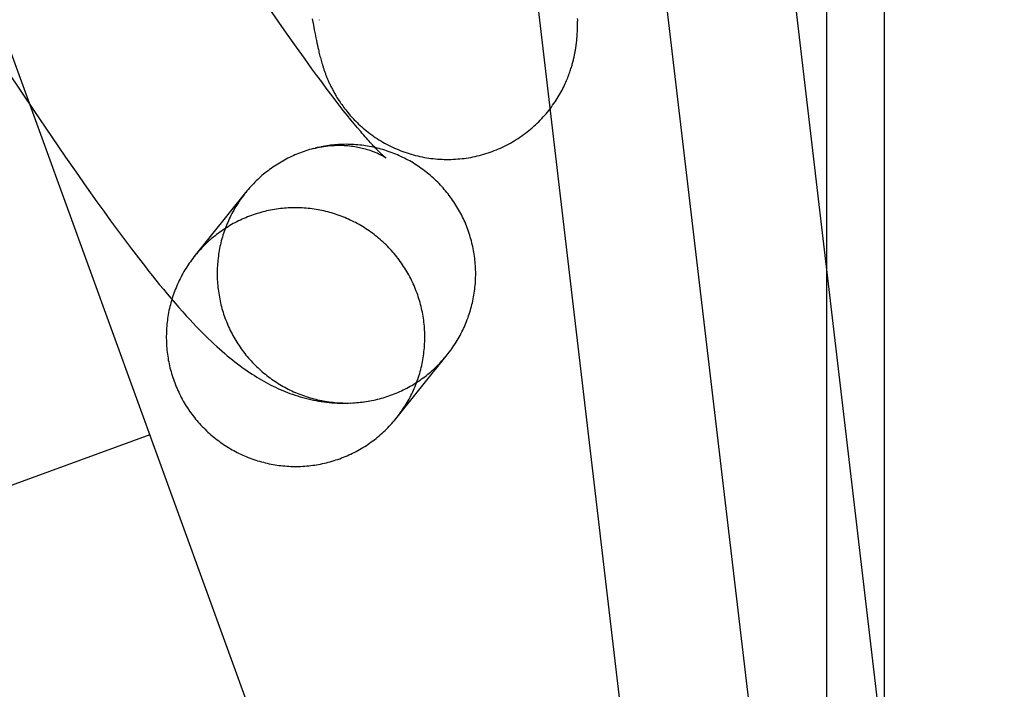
# Model space of a CAD drawing. Header units: inches. Extents: x 0 to 262, y 0 to 169.
# Tile 89 of 105: x 138.816 to 138.965, y 86.808 to 86.909. Entities that reach past the tile are written whole.
import ezdxf

# ---------------------------------------------------------------- set-up
doc = ezdxf.new("R2010")
doc.units = ezdxf.units.IN
doc.header["$LTSCALE"] = 14.384615
doc.header["$MEASUREMENT"] = 0
doc.linetypes.add('HIDDEN', pattern=[0.2, 0.1, -0.1])
doc.layers.add('DEFAULT_2', color=8, linetype='HIDDEN')

msp = doc.modelspace()

# ---------------------------------------------------------------- linework, layer by layer
at = {"layer": 'DEFAULT_2', "color": 8, "linetype": 'HIDDEN'}
for p, q in [((139.04369, 86.27623), (138.4879, 87.80323)), ((138.93813, 85.78387), (138.93813, 87.4876)), ((138.94684, 85.78387), (138.94684, 87.4876)), ((138.98178, 86.5013), (138.91942, 87.03017)), ((138.96262, 86.49904), (138.90026, 87.02791)), ((138.93727, 86.5493), (138.8866, 86.97902)), ((138.85563, 86.90862), (138.85386, 86.91118)), ((138.85691, 86.90679), (138.85563, 86.90862)), ((138.86055, 86.90928), (138.86072, 86.90833)), ((138.86163, 86.90913), (138.86163, 86.90915)), ((138.86163, 86.90913), (138.86163, 86.90912)), ((138.86163, 86.9091), (138.86163, 86.90911)), ((138.86163, 86.9091), (138.86163, 86.90909)), ((138.86163, 86.90908), (138.86163, 86.90909)), ((138.90057, 86.90906), (138.90056, 86.90932)), ((138.90056, 86.90881), (138.90057, 86.90906)), ((138.90056, 86.90856), (138.90056, 86.90881)), ((138.90056, 86.90831), (138.90056, 86.90856)), ((138.86072, 86.90833), (138.86085, 86.90764)), ((138.86085, 86.90764), (138.86098, 86.90701)), ((138.86098, 86.90701), (138.86109, 86.90643)), ((138.90053, 86.90735), (138.90054, 86.90759)), ((138.90054, 86.90783), (138.90055, 86.90807)), ((138.90054, 86.90759), (138.90054, 86.90783)), ((138.90055, 86.90807), (138.90056, 86.90831)), ((138.85816, 86.90503), (138.85691, 86.90679)), ((138.86109, 86.90643), (138.86117, 86.90604)), ((138.86117, 86.90604), (138.86125, 86.90567)), ((138.86125, 86.90567), (138.86132, 86.90532)), ((138.85936, 86.90335), (138.85816, 86.90503)), ((138.86132, 86.90532), (138.8614, 86.90499)), ((138.8614, 86.90499), (138.86147, 86.90467)), ((138.86147, 86.90467), (138.86152, 86.90447)), ((138.86152, 86.90447), (138.86156, 86.90426)), ((138.86156, 86.90426), (138.86161, 86.90406)), ((138.86161, 86.90406), (138.86166, 86.90386)), ((138.86051, 86.90176), (138.85936, 86.90335)), ((138.86166, 86.90386), (138.86171, 86.90366)), ((138.86171, 86.90366), (138.86177, 86.90345)), ((138.86177, 86.90345), (138.86182, 86.90325)), ((138.86182, 86.90325), (138.86188, 86.90304)), ((138.86188, 86.90304), (138.86194, 86.90283)), ((138.86194, 86.90283), (138.862, 86.90262)), ((138.862, 86.90262), (138.86207, 86.9024)), ((138.81475, 86.90116), (138.81856, 86.8955)), ((138.86125, 86.90074), (138.86051, 86.90176)), ((138.86197, 86.89977), (138.86125, 86.90074)), ((138.86267, 86.89883), (138.86197, 86.89977)), ((138.86335, 86.89794), (138.86267, 86.89883)), ((138.864, 86.89709), (138.86335, 86.89794)), ((138.86463, 86.89627), (138.864, 86.89709)), ((138.81856, 86.8955), (138.82124, 86.89155)), ((138.86523, 86.8955), (138.86463, 86.89627)), ((138.86581, 86.89478), (138.86523, 86.8955)), ((138.86636, 86.89409), (138.86581, 86.89478)), ((138.86689, 86.89345), (138.86636, 86.89409)), ((138.86739, 86.89285), (138.86689, 86.89345)), ((138.86786, 86.89229), (138.86739, 86.89285)), ((138.82124, 86.89155), (138.82336, 86.88846)), ((138.82336, 86.88846), (138.82494, 86.88618)), ((138.82494, 86.88618), (138.82651, 86.88394)), ((138.82651, 86.88394), (138.82807, 86.88173)), ((138.82807, 86.88173), (138.82911, 86.88029)), ((138.85049, 86.8831), (138.84272, 86.87342)), ((138.82911, 86.88029), (138.83015, 86.87886)), ((138.83015, 86.87886), (138.83119, 86.87744)), ((138.83119, 86.87744), (138.83223, 86.87603)), ((138.83223, 86.87603), (138.83328, 86.87464)), ((138.83328, 86.87464), (138.83433, 86.87327)), ((138.83433, 86.87327), (138.83539, 86.87191)), ((138.8663, 86.8514), (138.86691, 86.85145)), ((138.86896, 86.85168), (138.86904, 86.85169)), ((138.83608, 86.84663), (138.73835, 86.81106))]:
    msp.add_line(p, q, dxfattribs=at)
for points in [[(138.88313, 86.88823), (138.88344, 86.88826), (138.88377, 86.88831), (138.88411, 86.88836), (138.88444, 86.88842), (138.88477, 86.88848), (138.8851, 86.88855), (138.88543, 86.88863), (138.88575, 86.88871), (138.88608, 86.88879), (138.8864, 86.88889), (138.88673, 86.88898), (138.88705, 86.88909), (138.88736, 86.88919), (138.88768, 86.88931), (138.888, 86.88943), (138.88831, 86.88955), (138.88862, 86.88968), (138.88893, 86.88982), (138.88923, 86.88996), (138.88954, 86.8901), (138.88984, 86.89025), (138.89013, 86.89041), (138.89043, 86.89057), (138.89072, 86.89074), (138.89101, 86.89091), (138.8913, 86.89109), (138.89158, 86.89127), (138.89186, 86.89145), (138.89213, 86.89164), (138.89241, 86.89184), (138.89268, 86.89204), (138.89294, 86.89224), (138.8932, 86.89245), (138.89346, 86.89266), (138.89372, 86.89288), (138.89397, 86.8931), (138.89421, 86.89332), (138.89445, 86.89355), (138.89469, 86.89378), (138.89492, 86.89402), (138.89515, 86.89426), (138.89537, 86.8945), (138.89559, 86.89474), (138.8958, 86.89499), (138.89601, 86.89524), (138.89622, 86.89549), (138.89641, 86.89575), (138.89661, 86.896), (138.89679, 86.89626), (138.89697, 86.89651), (138.89715, 86.89677), (138.89732, 86.89703), (138.89748, 86.89729), (138.89764, 86.89754), (138.89779, 86.8978), (138.89794, 86.89805), (138.89808, 86.89831), (138.89821, 86.89855), (138.89834, 86.8988), (138.89846, 86.89904), (138.89857, 86.89928), (138.89868, 86.89952), (138.89879, 86.89975), (138.89888, 86.89997), (138.89898, 86.90019), (138.89907, 86.90041), (138.89915, 86.90062), (138.89923, 86.90083), (138.8993, 86.90104), (138.89937, 86.90123), (138.89944, 86.90143), (138.8995, 86.90161), (138.89956, 86.90179), (138.89962, 86.90197), (138.89967, 86.90214), (138.89972, 86.9023), (138.89976, 86.90247), (138.89981, 86.90263), (138.89985, 86.90278), (138.89989, 86.90293), (138.89992, 86.90308), (138.89996, 86.90323), (138.89999, 86.90337), (138.90002, 86.90351), (138.90005, 86.90365), (138.90008, 86.90378), (138.90011, 86.90392), (138.90014, 86.90405), (138.90016, 86.90418), (138.90018, 86.90431), (138.90021, 86.90443), (138.90023, 86.90456), (138.90025, 86.90469), (138.90027, 86.90481), (138.90029, 86.90494), (138.90031, 86.90506), (138.90033, 86.90518), (138.90034, 86.90531), (138.90036, 86.90543), (138.90037, 86.90555), (138.90039, 86.90568), (138.9004, 86.9058), (138.90042, 86.90592), (138.90043, 86.90604), (138.90044, 86.90616), (138.90045, 86.90628), (138.90046, 86.9064), (138.90047, 86.90652), (138.90048, 86.90664), (138.90049, 86.90676), (138.9005, 86.90688), (138.90051, 86.907), (138.90051, 86.90712), (138.90053, 86.90735)], [(138.86207, 86.9024), (138.8621, 86.9023), (138.86213, 86.90218), (138.86217, 86.90207), (138.86221, 86.90196), (138.86224, 86.90185), (138.86228, 86.90173), (138.86232, 86.90162), (138.86236, 86.9015), (138.8624, 86.90139), (138.86244, 86.90127), (138.86249, 86.90115), (138.86253, 86.90104), (138.86257, 86.90092), (138.86262, 86.9008), (138.86266, 86.90068), (138.86271, 86.90057), (138.86276, 86.90045), (138.86281, 86.90033), (138.86286, 86.90021), (138.86291, 86.90009), (138.86296, 86.89997), (138.86301, 86.89985), (138.86307, 86.89973), (138.86312, 86.8996), (138.86318, 86.89948), (138.86324, 86.89935), (138.8633, 86.89922), (138.86337, 86.89909), (138.86343, 86.89896), (138.8635, 86.89882), (138.86358, 86.89868), (138.86365, 86.89854), (138.86373, 86.8984)], [(138.86373, 86.8984), (138.86381, 86.89825), (138.86389, 86.8981), (138.86398, 86.89794), (138.86407, 86.89778), (138.86417, 86.89762), (138.86428, 86.89745), (138.86438, 86.89728), (138.86449, 86.8971), (138.86461, 86.89692), (138.86474, 86.89674), (138.86486, 86.89655), (138.865, 86.89636), (138.86514, 86.89616), (138.86528, 86.89597), (138.86543, 86.89577), (138.86559, 86.89556), (138.86576, 86.89536), (138.86593, 86.89515), (138.86611, 86.89494), (138.86629, 86.89473), (138.86648, 86.89451), (138.86668, 86.8943), (138.86689, 86.89408), (138.8671, 86.89387), (138.86731, 86.89365), (138.86754, 86.89344), (138.86777, 86.89322), (138.868, 86.89301), (138.86824, 86.8928), (138.86848, 86.8926), (138.86873, 86.8924), (138.86899, 86.8922), (138.86925, 86.892), (138.86951, 86.8918), (138.86978, 86.89161), (138.87005, 86.89143), (138.87032, 86.89125), (138.8706, 86.89107), (138.87089, 86.89089), (138.87117, 86.89073), (138.87146, 86.89056), (138.87176, 86.8904), (138.87205, 86.89025), (138.87235, 86.8901), (138.87265, 86.88995), (138.87296, 86.88981), (138.87327, 86.88968), (138.87358, 86.88955), (138.87389, 86.88942), (138.8742, 86.8893), (138.87452, 86.88919), (138.87484, 86.88908), (138.87516, 86.88898), (138.87548, 86.88888), (138.8758, 86.88879), (138.87613, 86.88871), (138.87646, 86.88863), (138.87679, 86.88855), (138.87712, 86.88848), (138.87745, 86.88842), (138.87778, 86.88836), (138.87811, 86.88831), (138.87845, 86.88826), (138.87878, 86.88822), (138.87912, 86.88819), (138.87945, 86.88816), (138.87979, 86.88814), (138.88013, 86.88812), (138.88046, 86.88811), (138.8808, 86.8881), (138.88114, 86.8881), (138.88148, 86.88811), (138.88181, 86.88812), (138.88215, 86.88814), (138.88249, 86.88817), (138.88282, 86.88819), (138.88313, 86.88823)], [(138.87168, 86.88831), (138.87167, 86.88832), (138.87166, 86.88833), (138.87164, 86.88834), (138.87162, 86.88836), (138.87159, 86.88838), (138.87155, 86.88841), (138.87151, 86.88845), (138.87147, 86.88849), (138.87141, 86.88854), (138.87135, 86.88859), (138.87128, 86.88865), (138.87121, 86.88871), (138.87113, 86.88879), (138.87104, 86.88887), (138.87095, 86.88896), (138.87085, 86.88905), (138.87075, 86.88915), (138.87063, 86.88927), (138.87051, 86.88939), (138.87038, 86.88951), (138.87025, 86.88965), (138.87011, 86.8898), (138.86996, 86.88995), (138.8698, 86.89012), (138.86964, 86.89029), (138.86947, 86.89047), (138.86929, 86.89066), (138.86911, 86.89087), (138.86892, 86.89108), (138.86872, 86.8913), (138.86852, 86.89153), (138.86831, 86.89177), (138.86809, 86.89203), (138.86786, 86.89229)], [(138.85876, 86.88911), (138.85848, 86.889), (138.85821, 86.88889), (138.85794, 86.88878), (138.85767, 86.88866), (138.8574, 86.88853), (138.85714, 86.88841), (138.85687, 86.88828), (138.85661, 86.88814), (138.85635, 86.888), (138.8561, 86.88786), (138.85584, 86.88771), (138.85559, 86.88756), (138.85534, 86.88741), (138.85509, 86.88725), (138.85484, 86.88709), (138.8546, 86.88692), (138.85436, 86.88675), (138.85412, 86.88658), (138.85389, 86.88641), (138.85365, 86.88623), (138.85342, 86.88604), (138.8532, 86.88586), (138.85297, 86.88567), (138.85275, 86.88547), (138.85253, 86.88527), (138.85232, 86.88507), (138.8521, 86.88487), (138.8519, 86.88466), (138.85169, 86.88445), (138.85149, 86.88424), (138.85129, 86.88403), (138.85109, 86.88381), (138.8509, 86.88359), (138.85071, 86.88336), (138.85052, 86.88313), (138.85049, 86.8831)], [(138.86073, 86.88974), (138.86043, 86.88966), (138.86015, 86.88958), (138.85987, 86.88949), (138.85959, 86.8894), (138.85931, 86.88931), (138.85903, 86.88921), (138.85876, 86.88911)], [(138.86073, 86.88974), (138.86104, 86.88982), (138.86136, 86.88989), (138.86186, 86.89)], [(138.86158, 86.88994), (138.86129, 86.88988), (138.861, 86.88981)], [(138.86168, 86.88996), (138.862, 86.89001), (138.86232, 86.89007), (138.86264, 86.89011), (138.86295, 86.89015), (138.86327, 86.89018), (138.86358, 86.8902), (138.86388, 86.89022), (138.86419, 86.89023), (138.86449, 86.89024), (138.86479, 86.89024), (138.86508, 86.89023), (138.86536, 86.89022), (138.86565, 86.8902), (138.86592, 86.89018), (138.86619, 86.89015), (138.86645, 86.89012), (138.86671, 86.89009), (138.86696, 86.89005), (138.8672, 86.89001), (138.86744, 86.88997), (138.86767, 86.88992), (138.86789, 86.88987), (138.8681, 86.88982), (138.86831, 86.88977), (138.86851, 86.88971), (138.8687, 86.88966), (138.86889, 86.8896), (138.86906, 86.88955), (138.86924, 86.88949), (138.8694, 86.88943), (138.86956, 86.88937), (138.86972, 86.88932), (138.86986, 86.88926), (138.87001, 86.8892), (138.87014, 86.88914), (138.87027, 86.88909), (138.87039, 86.88903), (138.87051, 86.88898), (138.87062, 86.88892), (138.87072, 86.88887), (138.87082, 86.88882), (138.87092, 86.88877), (138.87101, 86.88873), (138.87109, 86.88868), (138.87117, 86.88864), (138.87124, 86.8886), (138.8713, 86.88856), (138.87137, 86.88852), (138.87142, 86.88848), (138.87147, 86.88845), (138.87152, 86.88842), (138.87156, 86.8884), (138.87159, 86.88838), (138.87162, 86.88836), (138.87164, 86.88834), (138.87166, 86.88833), (138.87167, 86.88832), (138.87168, 86.88832)], [(138.8809, 86.85868), (138.88106, 86.85888), (138.88124, 86.85912), (138.88142, 86.85935), (138.88159, 86.85959), (138.88176, 86.85983), (138.88192, 86.86007), (138.88208, 86.86032), (138.88224, 86.86057), (138.8824, 86.86082), (138.88255, 86.86107), (138.88269, 86.86133), (138.88283, 86.86158), (138.88297, 86.86184), (138.88311, 86.86211), (138.88324, 86.86237), (138.88336, 86.86263), (138.88349, 86.8629), (138.8836, 86.86317), (138.88372, 86.86344), (138.88383, 86.86371), (138.88393, 86.86399), (138.88404, 86.86427), (138.88413, 86.86454), (138.88423, 86.86482), (138.88432, 86.8651), (138.8844, 86.86538), (138.88448, 86.86567), (138.88456, 86.86595), (138.88463, 86.86624), (138.8847, 86.86652), (138.88476, 86.86681), (138.88482, 86.8671), (138.88488, 86.86739), (138.88493, 86.86768), (138.88497, 86.86797), (138.88501, 86.86826), (138.88505, 86.86855), (138.88508, 86.86884), (138.88511, 86.86914), (138.88514, 86.86943), (138.88516, 86.86972), (138.88517, 86.87002), (138.88518, 86.87031), (138.88519, 86.8706), (138.88519, 86.8709), (138.88519, 86.87119), (138.88518, 86.87149), (138.88517, 86.87178), (138.88515, 86.87207), (138.88513, 86.87237), (138.88511, 86.87266), (138.88508, 86.87295), (138.88504, 86.87325), (138.885, 86.87354), (138.88496, 86.87383), (138.88491, 86.87412), (138.88486, 86.87441), (138.88481, 86.8747), (138.88475, 86.87499), (138.88468, 86.87527), (138.88461, 86.87556), (138.88454, 86.87585), (138.88446, 86.87613), (138.88438, 86.87641), (138.8843, 86.87669), (138.88421, 86.87697), (138.88411, 86.87725), (138.88401, 86.87753), (138.88391, 86.87781), (138.8838, 86.87808), (138.88369, 86.87835), (138.88358, 86.87863), (138.88346, 86.87889), (138.88333, 86.87916), (138.88321, 86.87943), (138.88308, 86.87969), (138.88294, 86.87995), (138.8828, 86.88021), (138.88266, 86.88047), (138.88251, 86.88072), (138.88236, 86.88098), (138.88221, 86.88123), (138.88205, 86.88148), (138.88189, 86.88172), (138.88172, 86.88197), (138.88155, 86.88221), (138.88138, 86.88244), (138.8812, 86.88268), (138.88102, 86.88291), (138.88084, 86.88314), (138.88065, 86.88337), (138.88046, 86.88359), (138.88027, 86.88382), (138.88007, 86.88404), (138.87987, 86.88425), (138.87966, 86.88446), (138.87946, 86.88467), (138.87925, 86.88488), (138.87903, 86.88508), (138.87882, 86.88528), (138.8786, 86.88548), (138.87838, 86.88567), (138.87815, 86.88586), (138.87792, 86.88605), (138.87769, 86.88623), (138.87746, 86.88641), (138.87722, 86.88659), (138.87698, 86.88676), (138.87674, 86.88693), (138.8765, 86.8871), (138.87625, 86.88726), (138.876, 86.88741), (138.87575, 86.88757), (138.8755, 86.88772), (138.87524, 86.88787), (138.87499, 86.88801), (138.87473, 86.88815), (138.87446, 86.88828), (138.8742, 86.88841), (138.87393, 86.88854), (138.87367, 86.88866), (138.8734, 86.88878), (138.87313, 86.88889), (138.87285, 86.88901), (138.87258, 86.88911), (138.8723, 86.88921), (138.87202, 86.88931), (138.87175, 86.88941), (138.87147, 86.8895), (138.87118, 86.88958), (138.8709, 86.88966), (138.87062, 86.88974), (138.87033, 86.88981), (138.87004, 86.88988), (138.86976, 86.88994), (138.86947, 86.89), (138.86918, 86.89006), (138.86889, 86.89011), (138.8686, 86.89015), (138.86831, 86.8902), (138.86802, 86.89023), (138.86772, 86.89027), (138.86743, 86.8903), (138.86714, 86.89032), (138.86684, 86.89034), (138.86655, 86.89036), (138.86626, 86.89037), (138.86596, 86.89037), (138.86567, 86.89038), (138.86537, 86.89037), (138.86508, 86.89037), (138.86478, 86.89036), (138.86449, 86.89034), (138.8642, 86.89032), (138.8639, 86.89029), (138.86361, 86.89027), (138.86332, 86.89023), (138.86303, 86.89019), (138.86273, 86.89015), (138.86244, 86.89011), (138.86215, 86.89006), (138.86186, 86.89)], [(138.85049, 86.8831), (138.85034, 86.8829), (138.85016, 86.88267), (138.84998, 86.88243), (138.84981, 86.8822), (138.84964, 86.88195), (138.84948, 86.88171), (138.84932, 86.88147), (138.84916, 86.88122), (138.849, 86.88097), (138.84885, 86.88071), (138.84871, 86.88046), (138.84857, 86.8802), (138.84843, 86.87994), (138.84829, 86.87968), (138.84816, 86.87942), (138.84804, 86.87915), (138.84791, 86.87888), (138.8478, 86.87861), (138.84768, 86.87834), (138.84757, 86.87807), (138.84747, 86.8778), (138.84736, 86.87752), (138.84727, 86.87724), (138.84717, 86.87696), (138.84708, 86.87668), (138.847, 86.8764), (138.84692, 86.87612), (138.84684, 86.87583), (138.84677, 86.87555), (138.8467, 86.87526), (138.84664, 86.87498), (138.84658, 86.87469), (138.84652, 86.8744), (138.84647, 86.87411), (138.84643, 86.87382), (138.84639, 86.87353), (138.84635, 86.87323), (138.84632, 86.87294), (138.84629, 86.87265), (138.84626, 86.87236), (138.84624, 86.87206), (138.84623, 86.87177), (138.84622, 86.87147), (138.84621, 86.87118), (138.84621, 86.87089), (138.84621, 86.87059), (138.84622, 86.8703), (138.84623, 86.87), (138.84625, 86.86971), (138.84627, 86.86942), (138.84629, 86.86912), (138.84632, 86.86883), (138.84636, 86.86854), (138.8464, 86.86825), (138.84644, 86.86796), (138.84649, 86.86766), (138.84654, 86.86738), (138.84659, 86.86709), (138.84665, 86.8668), (138.84672, 86.86651), (138.84679, 86.86622), (138.84686, 86.86594), (138.84694, 86.86566), (138.84702, 86.86537), (138.8471, 86.86509), (138.84719, 86.86481), (138.84729, 86.86453), (138.84739, 86.86425), (138.84749, 86.86398), (138.8476, 86.8637), (138.84771, 86.86343), (138.84782, 86.86316), (138.84794, 86.86289), (138.84807, 86.86262), (138.84819, 86.86236), (138.84832, 86.86209), (138.84846, 86.86183), (138.8486, 86.86157), (138.84874, 86.86132), (138.84889, 86.86106), (138.84904, 86.86081), (138.84919, 86.86056), (138.84935, 86.86031), (138.84951, 86.86006), (138.84968, 86.85982), (138.84985, 86.85958), (138.85002, 86.85934), (138.8502, 86.85911), (138.85038, 86.85887), (138.85056, 86.85864), (138.85075, 86.85841), (138.85094, 86.85819), (138.85113, 86.85797), (138.85133, 86.85775), (138.85153, 86.85753), (138.85174, 86.85732), (138.85194, 86.85711), (138.85215, 86.85691), (138.85237, 86.8567), (138.85258, 86.8565), (138.8528, 86.85631), (138.85302, 86.85611), (138.85325, 86.85592), (138.85348, 86.85574), (138.85371, 86.85555), (138.85394, 86.85537), (138.85418, 86.8552), (138.85442, 86.85502), (138.85466, 86.85486), (138.8549, 86.85469), (138.85515, 86.85453), (138.8554, 86.85437), (138.85565, 86.85422), (138.8559, 86.85407), (138.85616, 86.85392), (138.85641, 86.85378), (138.85667, 86.85364), (138.85694, 86.8535), (138.8572, 86.85337), (138.85747, 86.85325), (138.85773, 86.85312), (138.858, 86.853), (138.85827, 86.85289), (138.85855, 86.85278), (138.85882, 86.85267), (138.8591, 86.85257), (138.85937, 86.85247), (138.85965, 86.85238), (138.85993, 86.85229), (138.86022, 86.8522), (138.8605, 86.85212), (138.86078, 86.85205), (138.86107, 86.85197), (138.86136, 86.85191), (138.86164, 86.85184), (138.86193, 86.85178), (138.86222, 86.85173), (138.86251, 86.85168), (138.8628, 86.85163), (138.86309, 86.85159), (138.86338, 86.85155), (138.86368, 86.85152), (138.86397, 86.85149), (138.86426, 86.85146), (138.86456, 86.85145), (138.86485, 86.85143), (138.86514, 86.85142), (138.86544, 86.85141), (138.86573, 86.85141), (138.86603, 86.85141), (138.86632, 86.85142)], [(138.87334, 86.84926), (138.87352, 86.84949), (138.8737, 86.84973), (138.87388, 86.84998), (138.87405, 86.85022), (138.87422, 86.85047), (138.87438, 86.85072), (138.87454, 86.85097), (138.8747, 86.85123), (138.87486, 86.85148), (138.875, 86.85174), (138.87515, 86.85201), (138.87529, 86.85227), (138.87543, 86.85254), (138.87556, 86.85281), (138.87569, 86.85308), (138.87582, 86.85335), (138.87594, 86.85362), (138.87605, 86.8539), (138.87616, 86.85418), (138.87627, 86.85446), (138.87638, 86.85474), (138.87648, 86.85502), (138.87657, 86.85531), (138.87666, 86.85559), (138.87675, 86.85588), (138.87683, 86.85617), (138.8769, 86.85646), (138.87698, 86.85675), (138.87705, 86.85704), (138.87711, 86.85734), (138.87717, 86.85763), (138.87722, 86.85793), (138.87727, 86.85822), (138.87732, 86.85852), (138.87736, 86.85881), (138.87739, 86.85911), (138.87743, 86.85941), (138.87745, 86.85971), (138.87748, 86.86001), (138.87749, 86.86031), (138.87751, 86.86061), (138.87751, 86.86091), (138.87752, 86.86121), (138.87752, 86.86151), (138.87751, 86.86181), (138.8775, 86.86211), (138.87749, 86.86241), (138.87747, 86.86271), (138.87745, 86.86301), (138.87742, 86.8633), (138.87738, 86.8636), (138.87735, 86.8639), (138.8773, 86.8642), (138.87726, 86.86449), (138.87721, 86.86479), (138.87715, 86.86509), (138.87709, 86.86538), (138.87702, 86.86567), (138.87696, 86.86596), (138.87688, 86.86625), (138.8768, 86.86654), (138.87672, 86.86683), (138.87663, 86.86712), (138.87654, 86.86741), (138.87645, 86.86769), (138.87635, 86.86797), (138.87624, 86.86825), (138.87613, 86.86853), (138.87602, 86.86881), (138.8759, 86.86909), (138.87578, 86.86936), (138.87565, 86.86964), (138.87552, 86.86991), (138.87539, 86.87017), (138.87525, 86.87044), (138.87511, 86.8707), (138.87496, 86.87097), (138.87481, 86.87123), (138.87465, 86.87148), (138.8745, 86.87174), (138.87433, 86.87199), (138.87417, 86.87224), (138.874, 86.87249), (138.87382, 86.87273), (138.87365, 86.87298), (138.87346, 86.87321), (138.87328, 86.87345), (138.87309, 86.87368), (138.8729, 86.87392), (138.8727, 86.87414), (138.8725, 86.87437), (138.8723, 86.87459), (138.87209, 86.87481), (138.87188, 86.87502), (138.87167, 86.87523), (138.87146, 86.87544), (138.87124, 86.87565), (138.87101, 86.87585), (138.87079, 86.87605), (138.87056, 86.87624), (138.87033, 86.87644), (138.8701, 86.87662), (138.86986, 86.87681), (138.86962, 86.87699), (138.86938, 86.87717), (138.86913, 86.87734), (138.86888, 86.87751), (138.86863, 86.87767), (138.86838, 86.87783), (138.86812, 86.87799), (138.86787, 86.87815), (138.8676, 86.8783), (138.86734, 86.87844), (138.86708, 86.87858), (138.86681, 86.87872), (138.86654, 86.87885), (138.86627, 86.87898), (138.866, 86.87911), (138.86572, 86.87923), (138.86545, 86.87935), (138.86517, 86.87946), (138.86489, 86.87957), (138.86461, 86.87967), (138.86432, 86.87977), (138.86404, 86.87987), (138.86375, 86.87996), (138.86346, 86.88004), (138.86318, 86.88012), (138.86289, 86.8802), (138.86259, 86.88027), (138.8623, 86.88034), (138.86201, 86.88041), (138.86171, 86.88047), (138.86142, 86.88052), (138.86112, 86.88057), (138.86083, 86.88062), (138.86053, 86.88066), (138.86023, 86.8807), (138.85993, 86.88073), (138.85963, 86.88075), (138.85933, 86.88078), (138.85903, 86.8808), (138.85873, 86.88081), (138.85843, 86.88082), (138.85813, 86.88082), (138.85783, 86.88082), (138.85753, 86.88082), (138.85723, 86.88081), (138.85693, 86.88079), (138.85664, 86.88078), (138.85634, 86.88075), (138.85604, 86.88072), (138.85574, 86.88069), (138.85544, 86.88065), (138.85514, 86.88061), (138.85485, 86.88057), (138.85455, 86.88052), (138.85426, 86.88046), (138.85396, 86.8804), (138.85367, 86.88034), (138.85338, 86.88027), (138.85309, 86.88019), (138.8528, 86.88012), (138.85251, 86.88003), (138.85222, 86.87995), (138.85194, 86.87985), (138.85165, 86.87976), (138.85137, 86.87966), (138.85109, 86.87955)], [(138.85109, 86.87955), (138.85081, 86.87945), (138.85053, 86.87933), (138.85025, 86.87922), (138.84998, 86.87909), (138.84971, 86.87897), (138.84944, 86.87884), (138.84917, 86.87871), (138.8489, 86.87857), (138.84864, 86.87843), (138.84838, 86.87828), (138.84812, 86.87813), (138.84786, 86.87797), (138.8476, 86.87782), (138.84735, 86.87765), (138.8471, 86.87749), (138.84686, 86.87732), (138.84661, 86.87714), (138.84637, 86.87697), (138.84613, 86.87679), (138.84589, 86.8766), (138.84566, 86.87641), (138.84543, 86.87622), (138.8452, 86.87603), (138.84498, 86.87583), (138.84476, 86.87562), (138.84454, 86.87542), (138.84432, 86.87521), (138.84411, 86.875), (138.8439, 86.87478), (138.8437, 86.87456), (138.8435, 86.87434), (138.8433, 86.87412), (138.8431, 86.87389), (138.84291, 86.87366), (138.84283, 86.87355)], [(138.84272, 86.87342), (138.84254, 86.87319), (138.84236, 86.87295), (138.84218, 86.8727), (138.84201, 86.87246), (138.84184, 86.87221), (138.84168, 86.87196), (138.84152, 86.87171), (138.84136, 86.87145), (138.8412, 86.8712), (138.84106, 86.87094), (138.84091, 86.87067), (138.84077, 86.87041), (138.84063, 86.87014), (138.8405, 86.86987), (138.84037, 86.8696), (138.84024, 86.86933), (138.84012, 86.86906), (138.84001, 86.86878), (138.8399, 86.8685), (138.83979, 86.86822), (138.83968, 86.86794), (138.83959, 86.86766), (138.83949, 86.86737), (138.8394, 86.86709), (138.83931, 86.8668), (138.83923, 86.86651), (138.83916, 86.86622), (138.83908, 86.86593), (138.83902, 86.86564), (138.83895, 86.86534), (138.83889, 86.86505), (138.83884, 86.86476), (138.83879, 86.86446), (138.83874, 86.86416), (138.8387, 86.86387), (138.83867, 86.86357), (138.83863, 86.86327), (138.83861, 86.86297), (138.83858, 86.86267), (138.83857, 86.86237), (138.83855, 86.86207), (138.83855, 86.86177), (138.83854, 86.86147), (138.83854, 86.86117), (138.83855, 86.86087), (138.83856, 86.86057), (138.83857, 86.86027), (138.83859, 86.85997), (138.83861, 86.85967), (138.83864, 86.85938), (138.83868, 86.85908), (138.83871, 86.85878), (138.83876, 86.85848), (138.8388, 86.85819), (138.83885, 86.85789), (138.83891, 86.8576), (138.83897, 86.8573), (138.83904, 86.85701), (138.8391, 86.85672), (138.83918, 86.85643), (138.83926, 86.85614), (138.83934, 86.85585), (138.83943, 86.85556), (138.83952, 86.85527), (138.83961, 86.85499), (138.83971, 86.85471), (138.83982, 86.85443), (138.83993, 86.85415), (138.84004, 86.85387), (138.84016, 86.85359), (138.84028, 86.85332), (138.84041, 86.85305), (138.84054, 86.85278), (138.84067, 86.85251), (138.84081, 86.85224), (138.84095, 86.85198), (138.8411, 86.85171), (138.84125, 86.85145), (138.84141, 86.8512), (138.84156, 86.85094), (138.84173, 86.85069), (138.84189, 86.85044), (138.84206, 86.85019), (138.84224, 86.84995), (138.84241, 86.84971), (138.8426, 86.84947), (138.84278, 86.84923), (138.84297, 86.849), (138.84316, 86.84877), (138.84336, 86.84854), (138.84356, 86.84831), (138.84376, 86.84809), (138.84397, 86.84787), (138.84418, 86.84766), (138.84439, 86.84745), (138.8446, 86.84724), (138.84482, 86.84703), (138.84505, 86.84683), (138.84527, 86.84663), (138.8455, 86.84644), (138.84573, 86.84625), (138.84596, 86.84606), (138.8462, 86.84587), (138.84644, 86.84569), (138.84668, 86.84552), (138.84693, 86.84534), (138.84718, 86.84517), (138.84743, 86.84501), (138.84768, 86.84485), (138.84794, 86.84469), (138.8482, 86.84453), (138.84846, 86.84438), (138.84872, 86.84424), (138.84898, 86.8441), (138.84925, 86.84396), (138.84952, 86.84383), (138.84979, 86.8437), (138.85006, 86.84357), (138.85034, 86.84345), (138.85061, 86.84333), (138.85089, 86.84322), (138.85117, 86.84311), (138.85145, 86.84301), (138.85174, 86.84291), (138.85202, 86.84282), (138.85231, 86.84272), (138.8526, 86.84264), (138.85288, 86.84256), (138.85318, 86.84248), (138.85347, 86.84241), (138.85376, 86.84234), (138.85405, 86.84227), (138.85435, 86.84221), (138.85464, 86.84216), (138.85494, 86.84211), (138.85523, 86.84206), (138.85553, 86.84202), (138.85583, 86.84199), (138.85613, 86.84195), (138.85643, 86.84193), (138.85673, 86.8419), (138.85703, 86.84189), (138.85733, 86.84187), (138.85763, 86.84186), (138.85793, 86.84186), (138.85823, 86.84186), (138.85853, 86.84186), (138.85883, 86.84187), (138.85913, 86.84189), (138.85942, 86.84191), (138.85972, 86.84193), (138.86002, 86.84196), (138.86032, 86.84199), (138.86062, 86.84203), (138.86092, 86.84207), (138.86121, 86.84211), (138.86151, 86.84217), (138.8618, 86.84222), (138.8621, 86.84228), (138.86239, 86.84235), (138.86268, 86.84241), (138.86297, 86.84249), (138.86326, 86.84257), (138.86355, 86.84265), (138.86384, 86.84273), (138.86412, 86.84283), (138.86441, 86.84292), (138.86469, 86.84302), (138.86497, 86.84313)], [(138.83539, 86.87191), (138.83592, 86.87124), (138.83645, 86.87057), (138.83699, 86.8699), (138.83754, 86.86922), (138.83811, 86.86854), (138.83869, 86.86784), (138.83928, 86.86715), (138.83987, 86.86646), (138.84045, 86.86579), (138.84102, 86.86515), (138.84156, 86.86455), (138.84208, 86.86398), (138.84258, 86.86345), (138.84306, 86.86295), (138.84353, 86.86246), (138.84399, 86.862), (138.84444, 86.86155), (138.84488, 86.86112), (138.84531, 86.86071), (138.84573, 86.86031), (138.84615, 86.85993), (138.84655, 86.85956), (138.84696, 86.85921), (138.84735, 86.85887), (138.84774, 86.85854), (138.84813, 86.85822), (138.84851, 86.85791), (138.84889, 86.85761), (138.84926, 86.85733), (138.84963, 86.85705), (138.85, 86.85678), (138.85037, 86.85651), (138.85074, 86.85626), (138.8511, 86.85601), (138.85147, 86.85577), (138.85183, 86.85554), (138.85219, 86.85532), (138.85254, 86.8551), (138.8529, 86.85489), (138.85325, 86.85469), (138.85361, 86.85449), (138.85396, 86.85431), (138.85431, 86.85412), (138.85466, 86.85395), (138.85502, 86.85378)], [(138.86497, 86.84313), (138.86525, 86.84323), (138.86553, 86.84335), (138.86581, 86.84346), (138.86608, 86.84359), (138.86635, 86.84371), (138.86662, 86.84384), (138.86689, 86.84398), (138.86716, 86.84411), (138.86742, 86.84426), (138.86768, 86.8444), (138.86794, 86.84455), (138.8682, 86.84471), (138.86846, 86.84486), (138.86871, 86.84503), (138.86896, 86.84519), (138.8692, 86.84536), (138.86945, 86.84554), (138.86969, 86.84571), (138.86993, 86.84589), (138.87017, 86.84608), (138.8704, 86.84627), (138.87063, 86.84646), (138.87086, 86.84665), (138.87108, 86.84685), (138.8713, 86.84706), (138.87152, 86.84726), (138.87174, 86.84747), (138.87195, 86.84768), (138.87216, 86.8479), (138.87236, 86.84812), (138.87256, 86.84834), (138.87276, 86.84856), (138.87296, 86.84879), (138.87315, 86.84902), (138.8809, 86.85868)], [(138.87264, 86.85268), (138.87292, 86.85278), (138.87319, 86.8529), (138.87346, 86.85301), (138.87373, 86.85313), (138.874, 86.85325), (138.87426, 86.85338), (138.87453, 86.85351), (138.87479, 86.85364), (138.87505, 86.85378), (138.8753, 86.85393), (138.87556, 86.85407), (138.87581, 86.85422), (138.87606, 86.85438), (138.87631, 86.85453), (138.87656, 86.8547), (138.8768, 86.85486), (138.87704, 86.85503), (138.87728, 86.8552), (138.87751, 86.85538), (138.87775, 86.85556), (138.87798, 86.85574), (138.8782, 86.85593), (138.87843, 86.85612), (138.87865, 86.85631), (138.87887, 86.85651), (138.87908, 86.85671), (138.8793, 86.85691), (138.8795, 86.85712), (138.87971, 86.85733), (138.87991, 86.85754), (138.88011, 86.85776), (138.88031, 86.85798), (138.8805, 86.8582), (138.88069, 86.85842), (138.88088, 86.85865)], [(138.85502, 86.85378), (138.85538, 86.85361), (138.85573, 86.85345), (138.85609, 86.8533), (138.85646, 86.85315), (138.85682, 86.853), (138.85719, 86.85286), (138.85757, 86.85273), (138.85796, 86.8526), (138.85835, 86.85247), (138.85874, 86.85235), (138.85914, 86.85223), (138.85954, 86.85213), (138.85993, 86.85203), (138.86033, 86.85194), (138.86072, 86.85185), (138.86112, 86.85177), (138.86151, 86.8517), (138.86191, 86.85164), (138.8623, 86.85158), (138.8627, 86.85153), (138.8631, 86.85149), (138.8635, 86.85145), (138.8639, 86.85142), (138.8643, 86.8514), (138.8647, 86.85139), (138.8651, 86.85138), (138.8655, 86.85138), (138.8659, 86.85138), (138.86662, 86.85143)], [(138.86904, 86.85169), (138.86925, 86.85173), (138.86954, 86.85179), (138.86982, 86.85185), (138.87011, 86.85191), (138.8704, 86.85198), (138.87068, 86.85205), (138.87097, 86.85213), (138.87125, 86.85221), (138.87153, 86.85229), (138.87181, 86.85238), (138.87209, 86.85248), (138.87237, 86.85258), (138.87264, 86.85268)], [(138.8667, 86.85142), (138.8672, 86.85147), (138.8675, 86.85149), (138.86779, 86.85152), (138.86808, 86.85155)], [(138.8671, 86.85145), (138.8675, 86.85148), (138.86789, 86.85153), (138.86837, 86.85159)], [(138.86829, 86.85158), (138.86869, 86.85164), (138.86904, 86.85169)]]:
    msp.add_lwpolyline(points, dxfattribs=at)

doc.saveas('drawing.dxf')
